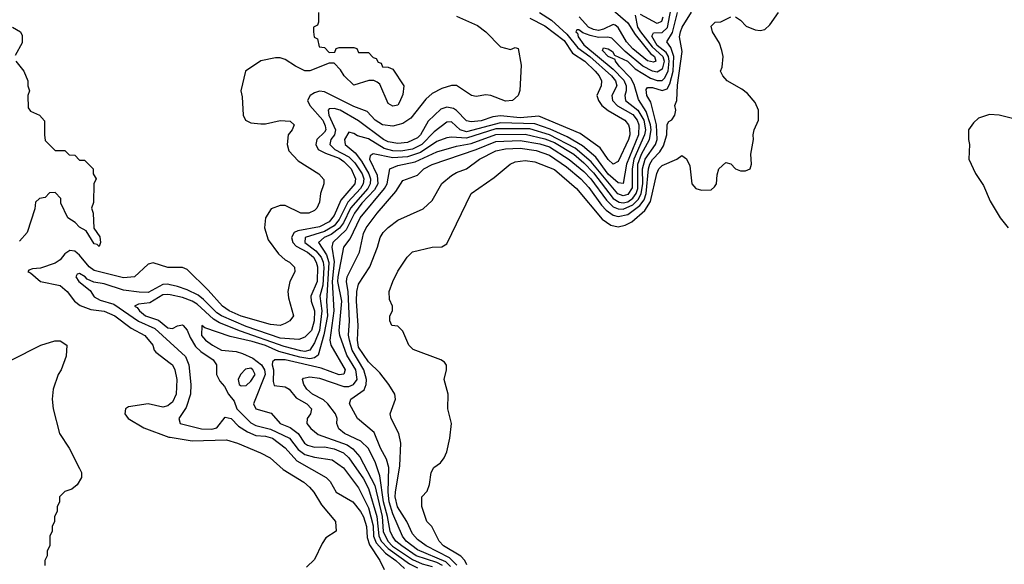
# Model space of a CAD drawing. Header units: inches. Extents: x 2710751 to 2829008, y 857003 to 965602.
# Tile 194 of 256: x 2719385 to 2723408, y 936455 to 938680. Entities that reach past the tile are written whole.
import ezdxf

# ---------------------------------------------------------------- set-up
doc = ezdxf.new("R2010")
doc.units = ezdxf.units.IN
doc.header["$MEASUREMENT"] = 0
doc.layers.add('C7913', color=7, linetype='Continuous')
doc.layers.add('C7923', color=7, linetype='Continuous')

msp = doc.modelspace()

# ---------------------------------------------------------------- linework, layer by layer
at = {"layer": 'C7913', "color": 2}
for points, elevation in [([(2719355.3, 938650), (2719388, 938630), (2719395.1, 938615.1), (2719394.8, 938585.2), (2719366.6, 938533.4)], 38), ([(2719369.3, 938510), (2719402, 938470), (2719418, 938430), (2719418, 938410), (2719426, 938390), (2719418, 938370), (2719420.4, 938320.4), (2719430, 938306), (2719466, 938290), (2719487.3, 938267.3), (2719486, 938210), (2719490, 938186), (2719530, 938146), (2719570, 938146), (2719587.3, 938127.3), (2719610, 938126), (2719630, 938106), (2719650, 938106), (2719686, 938070), (2719686, 938050), (2719698, 938030), (2719688, 938010), (2719687.3, 937932.7), (2719678, 937910), (2719686, 937890), (2719688, 937828), (2719712.9, 937792.9), (2719715.3, 937770), (2719710, 937754), (2719702, 937762), (2719690, 937764.7), (2719656.9, 937816.9), (2719630, 937832), (2719611.3, 937851.3), (2719582, 937870), (2719554, 937930), (2719554, 937950), (2719530, 937974), (2719507.3, 937972.7), (2719490, 937954), (2719466, 937950), (2719450, 937934), (2719447.3, 937907.3), (2719415.3, 937810), (2719384.7, 937775.3)], 38), ([(2720000, 937667.7), (2719990, 937667.7), (2719930, 937686.8), (2719910, 937681), (2719854, 937630), (2719810, 937625.3), (2719690, 937654.7), (2719669, 937670), (2719630, 937718), (2719610, 937733.7), (2719590, 937737.6), (2719570, 937723.8), (2719550, 937698.4), (2719530, 937685.3), (2719470, 937664.9), (2719438, 937662), (2719423.1, 937656.9), (2719418, 937650), (2719430, 937646), (2719470, 937609.7), (2719550, 937594), (2719579.5, 937570), (2719609.5, 937529.5), (2719632.5, 937512.5), (2719676.6, 937496.6), (2719730, 937489.6), (2719774.5, 937470), (2719840.3, 937420.3), (2719896, 937390), (2719928.7, 937350), (2719934, 937330), (2719941.5, 937321.5), (2720000, 937277)], 34), ([(2720000, 937597.3), (2719990, 937599.7), (2719970, 937598), (2719910, 937565.8), (2719873.1, 937566.9), (2719810, 937574.7), (2719730, 937600.8), (2719688, 937608), (2719660.3, 937620.3), (2719653, 937630), (2719630, 937642.8), (2719620.2, 937639.8), (2719614, 937630), (2719627, 937610), (2719673, 937573), (2719690, 937548), (2719713.9, 937533.9), (2719770, 937517.2), (2719870, 937448), (2719937.7, 937417.7), (2720000, 937360.9)], 30), ([(2720000, 937555.2), (2719990, 937557.3), (2719970, 937555.8), (2719916.3, 937523.7), (2719870, 937518), (2719854, 937510), (2719864.7, 937504.7), (2719874.5, 937490), (2719899.5, 937470), (2719951.8, 937451.8), (2719990, 937420.4), (2720000, 937419.6)], 26), ([(2719350, 937288.7), (2719472, 937350), (2719528.4, 937368.4), (2719550, 937368), (2719578, 937350), (2719574.6, 937305.4), (2719555.3, 937250), (2719542, 937230), (2719522, 937170), (2719518, 937130), (2719522, 937090), (2719548, 936990), (2719588, 936930), (2719630, 936846), (2719638, 936830), (2719638, 936810), (2719620.4, 936779.6), (2719598, 936762), (2719570, 936752), (2719548, 936730), (2719548, 936710), (2719538, 936690), (2719538, 936670), (2719528, 936650), (2719528, 936630), (2719518, 936610), (2719518, 936590), (2719508, 936570), (2719508, 936530), (2719498, 936510), (2719498, 936490), (2719488, 936470), (2719488, 936450)], 38), ([(2720000, 937110), (2719990, 937102), (2719970, 937097), (2719910, 937110.6), (2719830, 937098), (2719818, 937090), (2719815.3, 937070), (2719828, 937050), (2719892.5, 937012.5), (2719994.7, 936974.7), (2720000, 936973.8)], 34)]:
    msp.add_lwpolyline(points, dxfattribs=dict(at, elevation=elevation))
at = {"layer": 'C7923', "color": 2}
for points, elevation in [([(2721112.2, 936450), (2721090, 936462.7), (2721005.6, 936490), (2720945.8, 936530), (2720922.5, 936550), (2720908.2, 936570), (2720898.5, 936590), (2720888.2, 936650), (2720871.6, 936710), (2720855.9, 936815.9), (2720839.1, 936870), (2720810, 936927.6), (2720778.6, 936958.6), (2720712.3, 936990), (2720688.8, 937008.8), (2720680.7, 937030), (2720682.9, 937050), (2720675.6, 937070), (2720644, 937110), (2720626.4, 937126.4), (2720581.6, 937150), (2720558.7, 937170), (2720545.6, 937190), (2720541.2, 937210), (2720545.1, 937214.9), (2720570, 937220.4), (2720610, 937214.9), (2720710, 937180.7), (2720730, 937181.2), (2720749.6, 937190), (2720763.5, 937210), (2720758.6, 937250), (2720722.3, 937310), (2720692.7, 937390), (2720690.8, 937410), (2720701.4, 937530), (2720685.4, 937610), (2720686.1, 937630), (2720709.7, 937750), (2720735.1, 937784.9), (2720776.4, 937870), (2720876.1, 937990), (2720886.6, 938010), (2720897, 938070), (2720930, 938084.7), (2721001.2, 938098.8), (2721090, 938139.7), (2721170, 938163.2), (2721230, 938174.8), (2721330, 938210.7), (2721450, 938211.9), (2721530, 938193.5), (2721570, 938178), (2721649, 938130), (2721690, 938095.2), (2721730, 938053.7), (2721810, 937949.3), (2721834.3, 937934.3), (2721850, 937931.5), (2721870, 937936.4), (2721890, 937950.2), (2721903.6, 937970), (2721909.9, 937990), (2721911, 938090), (2721925.3, 938130), (2721958.7, 938190), (2721965.2, 938230), (2721962.3, 938250), (2721944.7, 938304.7), (2721913.6, 938353.6), (2721895.5, 938415.5), (2721881.6, 938441.6), (2721834.7, 938490), (2721818.7, 938510), (2721818, 938518), (2721789.7, 938530), (2721766.2, 938553.8), (2721770, 938564.7), (2721790, 938561.6), (2721807.3, 938550), (2721815.3, 938535.3), (2721868.5, 938510), (2721899.8, 938479.8), (2721961.6, 938441.6), (2721990, 938431), (2722010, 938431.3), (2722019.5, 938440.5), (2722034.1, 938470), (2722038.1, 938510), (2722035.5, 938530), (2722025.7, 938545.6), (2721990, 938574.6), (2721967.3, 938612.7), (2721974.2, 938625.8), (2722010, 938627.6), (2722032.2, 938647.8), (2722051.2, 938748.8)], 14), ([(2720606, 938710), (2720606, 938670), (2720602, 938658), (2720586, 938650), (2720586, 938630), (2720588.4, 938608.4), (2720602, 938602), (2720608.9, 938568.9), (2720630, 938566), (2720650, 938546), (2720672.7, 938547.3), (2720678, 938562), (2720690, 938566), (2720750, 938566), (2720762, 938562), (2720770, 938546), (2720810, 938546), (2720830, 938526), (2720842, 938522), (2720850, 938506), (2720862, 938502), (2720867.3, 938487.3), (2720890, 938486), (2720910, 938478), (2720954, 938410), (2720950, 938374), (2720937.5, 938342.5), (2720930, 938331.3), (2720910, 938326.8), (2720890, 938338), (2720856, 938416), (2720845.4, 938425.4), (2720832, 938432), (2720811.6, 938431.6), (2720750, 938412), (2720711.3, 938450), (2720695.3, 938475.3), (2720670, 938502), (2720650, 938502), (2720570, 938471.3), (2720550, 938471.3), (2720512, 938490), (2720470, 938518), (2720450, 938524.7), (2720430, 938524.7), (2720370, 938511.3), (2720308, 938470), (2720288.7, 938390), (2720294.6, 938365.4), (2720298, 938290), (2720308, 938270), (2720330, 938258), (2720370, 938254), (2720390, 938254), (2720450, 938268), (2720490, 938266), (2720506, 938250), (2720498, 938230), (2720482, 938210), (2720478, 938170), (2720484.7, 938144.7), (2720523.2, 938103.2), (2720608, 938050), (2720627.3, 938027.3), (2720628, 938010), (2720614, 937970), (2720610, 937934), (2720599, 937910), (2720590, 937901), (2720566, 937890), (2720534, 937890), (2720470, 937921), (2720450, 937921), (2720412.9, 937907.1), (2720389.3, 937870.7), (2720385.2, 937830), (2720400.7, 937780.7), (2720442.9, 937722.9), (2720470, 937699), (2720488, 937690), (2720508.4, 937668.4), (2720508.7, 937650), (2720489.2, 937610.8), (2720481.2, 937570), (2720483.7, 937543.7), (2720504, 937470), (2720488.7, 937450), (2720470, 937438.8), (2720449.1, 937430.9), (2720410, 937434), (2720290, 937469.3), (2720241.6, 937490), (2720214, 937510), (2720155.6, 937575.6), (2720070, 937658.8), (2720050, 937667.3), (2720000, 937667.7)], 34), ([(2721170, 938694), (2721255.9, 938655.9), (2721289.2, 938630), (2721349.1, 938569.1), (2721390, 938558), (2721410, 938566), (2721422, 938562), (2721434, 938494), (2721429.1, 938390.9), (2721422, 938370), (2721398, 938350), (2721370, 938347.7), (2721310, 938370.7), (2721290, 938373.4), (2721250, 938366.8), (2721230.6, 938370.6), (2721170, 938411), (2721150, 938411), (2721110, 938398.8), (2721070, 938379.1), (2721044.4, 938355.6), (2720982.8, 938277.2), (2720950, 938256.5), (2720910, 938244.4), (2720867.3, 938250), (2720837.1, 938270), (2720805.3, 938305.2), (2720750, 938324.7), (2720630, 938384.9), (2720610, 938387.6), (2720590, 938381.7), (2720571.8, 938370), (2720561.6, 938350), (2720571.1, 938330), (2720624.1, 938270), (2720633.9, 938246.1), (2720635.3, 938230), (2720630, 938220.4), (2720598.7, 938190), (2720594.7, 938170), (2720604.2, 938150), (2720634, 938134), (2720690, 938113.7), (2720710, 938100.8), (2720738.8, 938070), (2720756.8, 938030), (2720754, 938010), (2720697.9, 937942.1), (2720670, 937880.3), (2720650, 937854), (2720610, 937834), (2720522.2, 937817.8), (2720507, 937810), (2720495.4, 937790), (2720501.7, 937770), (2720514.3, 937754.3), (2720560.5, 937730), (2720585.1, 937710), (2720596.8, 937690), (2720601.5, 937670), (2720601.1, 937610), (2720575.3, 937550), (2720576.4, 937530), (2720589.7, 937490), (2720588.6, 937450), (2720576.9, 937410), (2720550, 937382.4), (2720526.2, 937373.8), (2720450, 937379.3), (2720310, 937426.4), (2720210.3, 937470), (2720190, 937482.9), (2720136.8, 937536.8), (2720113.9, 937553.9), (2720070, 937576.9), (2720030, 937590.3), (2720000, 937597.3)], 30), ([(2721470, 938686), (2721530, 938654.8), (2721610, 938595.1), (2721643.2, 938543.2), (2721694.3, 938510), (2721736.3, 938470), (2721753, 938450), (2721762, 938430), (2721760.9, 938410), (2721743.7, 938370), (2721749.5, 938350), (2721763.6, 938330), (2721789, 938309), (2721857.6, 938270), (2721872.6, 938250), (2721876.1, 938236.1), (2721877.6, 938210), (2721872.7, 938190), (2721830, 938100.5), (2721810, 938090.4), (2721790, 938108.4), (2721756.9, 938156.9), (2721674.5, 938214.5), (2721505.9, 938285.9), (2721430, 938279), (2721350, 938287.8), (2721317.5, 938282.5), (2721270, 938266.7), (2721230, 938262.3), (2721210, 938267), (2721170, 938308.8), (2721156.9, 938316.9), (2721130, 938322.3), (2721105.5, 938314.5), (2721054.2, 938265.8), (2721022.4, 938210), (2721010, 938197.6), (2720970, 938178.5), (2720930, 938173.6), (2720890, 938180.7), (2720872.2, 938190), (2720770, 938266.3), (2720694.9, 938310), (2720670, 938317.7), (2720650, 938315.5), (2720646, 938310), (2720648.7, 938290), (2720675.5, 938230), (2720671.9, 938210), (2720656.4, 938190), (2720652.6, 938170), (2720672.8, 938150), (2720730, 938119.1), (2720755.1, 938095.1), (2720783.9, 938050), (2720790.6, 938030), (2720789.1, 938010), (2720777, 937990), (2720726.1, 937933.9), (2720690, 937863.6), (2720670, 937838.3), (2720630, 937814.7), (2720551.6, 937790), (2720549.7, 937770), (2720595.6, 937735.6), (2720617.4, 937710), (2720625.5, 937690), (2720627.6, 937667.6), (2720624.3, 937595.7), (2720611.9, 937550), (2720619, 937490), (2720610.4, 937410), (2720590, 937360.3), (2720570, 937330.3), (2720550, 937324.6), (2720533.2, 937326.8), (2720465.4, 937345.4), (2720286.9, 937406.9), (2720201.9, 937441.9), (2720177, 937457), (2720110, 937517.2), (2720090, 937530.2), (2720050, 937544.7), (2720000, 937555.2)], 26), ([(2721509.4, 938710), (2721558.3, 938678.3), (2721620.5, 938620.5), (2721665.6, 938565.6), (2721714.8, 938530), (2721803.5, 938450), (2721819.3, 938430), (2721824.4, 938410), (2721804.7, 938370), (2721807.2, 938350), (2721828.1, 938328.1), (2721890, 938293.2), (2721907.9, 938270), (2721914.5, 938250), (2721913.1, 938210), (2721864.7, 938090), (2721850, 938010.7), (2721830, 938013.7), (2721790, 938049.2), (2721738.6, 938118.6), (2721685, 938165), (2721621.6, 938201.6), (2721552.6, 938232.6), (2721490, 938254.3), (2721350, 938258.9), (2721210, 938221.6), (2721184.2, 938230), (2721150, 938263.1), (2721130, 938261.3), (2721078.4, 938221.6), (2721028.5, 938170), (2720990, 938150.9), (2720942.3, 938142.3), (2720910, 938143.9), (2720874.2, 938154.2), (2720810, 938193.2), (2720764.8, 938204.8), (2720750, 938215.5), (2720730, 938221), (2720712.3, 938190), (2720714.5, 938170), (2720756.1, 938136.1), (2720781.8, 938101.8), (2720812, 938050), (2720818.4, 938030), (2720817, 938010), (2720807.6, 937990), (2720736.8, 937910), (2720707.9, 937850), (2720692, 937828), (2720657.2, 937802.8), (2720629.7, 937790), (2720605.7, 937770), (2720639.3, 937719.3), (2720648.3, 937688.3), (2720638.3, 937530), (2720642.5, 937470), (2720627.7, 937392.3), (2720604.4, 937310), (2720590, 937298), (2720570, 937294.2), (2720530, 937300.7), (2720444.1, 937324.1), (2720390, 937348.5), (2720334.5, 937365.5), (2720245.4, 937385.4), (2720141.4, 937421.4), (2720129.4, 937430.6), (2720128, 937390), (2720144.5, 937370), (2720172.3, 937350), (2720210, 937329.7), (2720270, 937324.2), (2720296, 937316), (2720337.2, 937297.2), (2720373.6, 937270), (2720385.7, 937250), (2720387.5, 937230), (2720340.7, 937110), (2720349.4, 937090), (2720412.8, 937072.8), (2720449.4, 937030), (2720490, 937013.5), (2720523.5, 936990), (2720548.6, 936950), (2720561.5, 936941.5), (2720590, 936934), (2720630, 936934.4), (2720670, 936927), (2720707.8, 936910), (2720730, 936889.7), (2720790, 936804.4), (2720810, 936765.1), (2720844.5, 936650), (2720851.8, 936571.8), (2720862.4, 936550), (2720890, 936519.3), (2720977.2, 936457.2), (2721010, 936439.9)], 22), ([(2721899.1, 938699.1), (2721909.3, 938650), (2721921.5, 938630), (2721968.9, 938568.9), (2722012.8, 938530), (2722018, 938510), (2722010, 938477.4), (2721990, 938465.6), (2721970, 938469.4), (2721931.4, 938490), (2721859.2, 938550), (2721804, 938604), (2721788.3, 938608.3), (2721750, 938607.9), (2721716, 938616), (2721685.7, 938625.7), (2721670, 938638), (2721661.5, 938638.5), (2721657.2, 938630), (2721664.4, 938624.4), (2721666.4, 938610), (2721690, 938577.6), (2721810, 938477.8), (2721853.5, 938433.5), (2721862.9, 938410), (2721863.1, 938390), (2721856.9, 938370), (2721860.5, 938350), (2721910, 938309.8), (2721934.6, 938270), (2721941.4, 938230), (2721938.4, 938210), (2721894.8, 938110), (2721887.5, 938070), (2721887.2, 937992.8), (2721870, 937965.2), (2721850, 937960.2), (2721828.3, 937968.3), (2721719.6, 938099.6), (2721655, 938155), (2721550.1, 938210.1), (2721470, 938233.6), (2721330, 938233.4), (2721210, 938195.6), (2721150, 938200.2), (2721130, 938197.4), (2721090, 938182.4), (2721022.4, 938137.6), (2720970, 938120.1), (2720910, 938115.3), (2720830, 938131.8), (2720816.6, 938123.4), (2720814.3, 938110), (2720845.1, 938045.1), (2720848.2, 938010), (2720835.1, 937984.9), (2720783.2, 937930), (2720752.4, 937890), (2720718.7, 937821.3), (2720664.7, 937770), (2720660.4, 937750), (2720670.5, 937690.5), (2720662.3, 937610), (2720668.5, 937490), (2720652.1, 937370), (2720656.9, 937350), (2720714.3, 937250), (2720710, 937231.3), (2720690, 937229), (2720616.3, 937256.3), (2720470, 937290.2), (2720428, 937290), (2720418, 937282), (2720416.9, 937270), (2720422, 937250), (2720421.4, 937201.4), (2720425.4, 937185.4), (2720470, 937179.6), (2720486, 937170), (2720515.4, 937135.4), (2720558, 937110), (2720578, 937090), (2720572.7, 937070), (2720559.3, 937050), (2720558, 937030), (2720575.1, 937010), (2720604.7, 936984.8), (2720722.7, 936942.7), (2720746.4, 936926.4), (2720774.5, 936894.5), (2720836.5, 936776.5), (2720866.1, 936650), (2720869.5, 936589.5), (2720889.2, 936550), (2720908.9, 936528.9), (2720990, 936474.7), (2721030, 936456.2), (2721070, 936446.5)], 18), ([(2721145.3, 936445.3), (2721125.7, 936465.6), (2721010, 936514), (2720964.2, 936550), (2720948.7, 936570), (2720910, 936660.5), (2720894.3, 936710), (2720890.6, 936749.4), (2720892.9, 936850), (2720884.2, 936884.2), (2720859.1, 936930), (2720833.3, 936993.3), (2720766, 937050), (2720732.3, 937110), (2720738, 937130), (2720792.1, 937167.9), (2720801, 937190), (2720802.4, 937210), (2720790.8, 937250), (2720743.4, 937330), (2720732.1, 937370), (2720729, 937391), (2720733, 937450), (2720727.8, 937567.8), (2720720.8, 937610), (2720722.7, 937630), (2720773.3, 937730), (2720790, 937806), (2720800.5, 937830), (2720845.1, 937890), (2720922, 937978), (2720950, 938022.8), (2721010, 938044.9), (2721036.2, 938070), (2721070, 938088.8), (2721250, 938150.2), (2721330, 938182.2), (2721430, 938186.4), (2721510, 938172.7), (2721550, 938160.5), (2721630, 938108.4), (2721690, 938059.2), (2721718.5, 938030), (2721782.7, 937942.7), (2721810, 937916), (2721830, 937906.6), (2721850, 937906), (2721890, 937923.7), (2721913.4, 937946.6), (2721924.4, 937970), (2721930.4, 938010), (2721929.9, 938070), (2721940.2, 938110), (2721982.5, 938170), (2721989.9, 938190.1), (2721986.6, 938250), (2721963.2, 938343.2), (2721946.8, 938370), (2721944.9, 938395.1), (2721950, 938403), (2721970, 938403.6), (2722010, 938390.2), (2722030, 938397.4), (2722041.8, 938418.2), (2722055.4, 938470), (2722057.2, 938530), (2722045.7, 938565.7), (2722029.6, 938590), (2722052.2, 938627.8), (2722072.9, 938710)], 10), ([(2721171.5, 936451.5), (2721141.3, 936481.3), (2721045.6, 936530), (2721010, 936555.8), (2720990, 936579.6), (2720967.4, 936630), (2720928.2, 936690), (2720919.8, 936730), (2720920.7, 936750), (2720937.7, 936857.7), (2720942, 936950), (2720934, 936990), (2720902.7, 937050), (2720899.3, 937070), (2720921.2, 937130), (2720917.2, 937150), (2720893.2, 937190), (2720856.9, 937236.9), (2720810, 937282), (2720770, 937342), (2720765, 937370), (2720768, 937430), (2720760.8, 937530), (2720762.7, 937570), (2720770, 937598.8), (2720816.2, 937670), (2720847.6, 937750), (2720858, 937790), (2720870, 937810.8), (2720890, 937830.8), (2720930, 937860.7), (2721033.4, 937906.6), (2721070, 937941), (2721109.6, 938010.4), (2721150, 938044), (2721170, 938056.3), (2721210, 938070.6), (2721263.7, 938110), (2721330, 938144), (2721370, 938152.1), (2721430, 938154.5), (2721494.9, 938145.1), (2721550, 938127.1), (2721618.9, 938078.9), (2721677.3, 938030), (2721710, 937994), (2721762.6, 937922.6), (2721781.8, 937901.8), (2721810, 937882), (2721830, 937876), (2721870, 937883.8), (2721919.2, 937920.8), (2721936, 937944), (2721944.8, 937970), (2721954.5, 938070), (2721960.2, 938090), (2721970, 938108.8), (2722000.2, 938139.8), (2722015.4, 938164.6), (2722028.7, 938210), (2722030, 938252), (2722036.5, 938263.5), (2722050, 938271.3), (2722061.2, 938290), (2722065.2, 938310), (2722061.2, 938330), (2722069.5, 938350.5), (2722072.5, 938412.5), (2722091.6, 938550), (2722081.2, 938610), (2722085.3, 938630), (2722091.2, 938650), (2722129.8, 938710.2)], 6), ([(2721212.2, 936452.2), (2721203.5, 936470), (2721187.5, 936487.5), (2721117, 936530), (2721099.5, 936550), (2721069.4, 936609.4), (2721049, 936630), (2721028.4, 936691.6), (2721028.7, 936730), (2721050, 936754), (2721059.3, 936780.7), (2721066.6, 936830), (2721077.2, 936850), (2721104, 936870), (2721119, 936890), (2721130, 936914), (2721142.7, 936970), (2721149.2, 937030), (2721134, 937090), (2721135.3, 937150), (2721119, 937210), (2721128.7, 937250), (2721128.4, 937268.4), (2721120.4, 937280.4), (2721106, 937290), (2720992.9, 937332.9), (2720975.3, 937350), (2720950, 937408), (2720930, 937428), (2720906, 937430), (2720898, 937450), (2720898, 937470), (2720908, 937490), (2720908, 937510), (2720896.4, 937536.4), (2720895.3, 937570), (2720909, 937610), (2720930, 937652), (2720968.7, 937710), (2720990, 937731), (2721070, 937751), (2721110, 937751.3), (2721130, 937764.7), (2721229.6, 937970.4), (2721324.1, 938035.9), (2721389, 938090), (2721410, 938099.3), (2721450, 938104.4), (2721490, 938098.7), (2721570, 938068.5), (2721660.4, 937990), (2721765.2, 937865.2), (2721799.9, 937839.9), (2721830, 937833.1), (2721858.9, 937841.1), (2721885.4, 937854.6), (2721939.7, 937900.3), (2721962.7, 937937.3), (2721988, 938052), (2721996.2, 938070), (2722010, 938083.8), (2722069.3, 938110.7), (2722090, 938124.7), (2722110, 938111.3), (2722123.4, 938083.4), (2722130.5, 938010), (2722147.3, 937990), (2722170, 937983.1), (2722210, 937985.5), (2722223.3, 937996.7), (2722232, 938010), (2722234.2, 938045.8), (2722241.2, 938070), (2722270, 938096), (2722290, 938091), (2722310, 938071.3), (2722330, 938062.8), (2722350, 938062.8), (2722369.1, 938070.9), (2722374.5, 938090), (2722372, 938130), (2722382.7, 938190), (2722381.2, 938210), (2722385.2, 938230), (2722402.9, 938270), (2722403.6, 938310), (2722390, 938341.2), (2722358.3, 938378.3), (2722335.9, 938395.9), (2722275.3, 938430), (2722258, 938450), (2722248.7, 938470), (2722254.6, 938485.4), (2722259, 938530), (2722253.6, 938553.6), (2722244.7, 938584.7), (2722215.3, 938630), (2722210, 938654), (2722226, 938670), (2722250, 938671), (2722290, 938691.3)], 2), ([(2721810, 938718.3), (2721870, 938667.6), (2721899.7, 938619.7), (2721962.4, 938542.4), (2721978.5, 938530), (2721983.7, 938510), (2721974.2, 938505.8), (2721950, 938511.8), (2721890, 938560.8), (2721864.7, 938590), (2721830, 938648.2), (2721817.4, 938657.4), (2721810, 938660.4), (2721770, 938640.7), (2721750, 938636), (2721730, 938640.2), (2721709.6, 938649.6), (2721671.2, 938691.2)], 22), ([(2722012.3, 938690), (2722007, 938673), (2721990, 938664.7), (2721921.7, 938701.7)], 18), ([(2722310, 938691.3), (2722330, 938678), (2722353.4, 938653.4), (2722390, 938639.1), (2722410, 938636.3), (2722430, 938640.5), (2722450, 938658.8), (2722485.2, 938710)], 2), ([(2723468, 938270), (2723386, 938290), (2723346.8, 938293.2), (2723302, 938278), (2723281.4, 938258.6), (2723261, 938230), (2723261, 938190), (2723266, 938170), (2723262.8, 938110), (2723290, 938051.3), (2723322, 938002), (2723350, 937938), (2723390.7, 937870), (2723424, 937830)], 2), ([(2720000, 937419.6), (2720010, 937418.7), (2720030, 937429.6), (2720050, 937433), (2720053.6, 937430), (2720070, 937411.8), (2720081.7, 937381.7), (2720104.2, 937344.2), (2720124.8, 937324.8), (2720176.2, 937290), (2720189.6, 937270), (2720189.6, 937230), (2720203.3, 937203.3), (2720222, 937182), (2720239, 937150), (2720261.2, 937121.2), (2720272.8, 937090), (2720330, 937032.8), (2720350, 937021.5), (2720410, 937006.8), (2720487.6, 936970), (2720523.5, 936923.5), (2720550, 936903.1), (2720590, 936892), (2720661.3, 936881.3), (2720708.8, 936848.8), (2720770, 936767), (2720810, 936686), (2720830, 936612.7), (2720830.9, 936570), (2720842.2, 936542.2), (2720879.8, 936499.8), (2720921.5, 936470), (2720957.3, 936437.3)], 26), ([(2720000, 937360.9), (2720063.3, 937303.3), (2720076.2, 937270), (2720085.1, 937190), (2720082.9, 937150), (2720065.1, 937094.9), (2720036, 937050), (2720041.2, 937030), (2720128.7, 937008.7), (2720170, 937006.6), (2720190, 937013), (2720224.6, 937055.4), (2720249, 937050), (2720279.6, 937019.6), (2720315.7, 936995.7), (2720350, 936981.8), (2720390, 936978.4), (2720418.7, 936970), (2720470, 936931.1), (2720518, 936878), (2720637.2, 936810), (2720653, 936793), (2720678, 936750), (2720746.6, 936710), (2720778, 936670), (2720790, 936649.3), (2720801.5, 936610), (2720804.2, 936564.2), (2720813.9, 936533.9), (2720856.2, 936470), (2720874, 936434)], 30), ([(2720000, 937277), (2720010, 937269.4), (2720019.1, 937250), (2720026.9, 937210), (2720024, 937150), (2720010, 937118), (2720000, 937110)], 34), ([(2720000, 936973.8), (2720090, 936959.7), (2720230, 936962.9), (2720275.3, 936950), (2720368.7, 936910), (2720408.7, 936890), (2720461.7, 936841.7), (2720546, 936790), (2720569.4, 936770), (2720586.6, 936750), (2720618, 936698), (2720675.3, 936630), (2720678, 936590), (2720636.4, 936563.6), (2720620.4, 936539.6), (2720590, 936474), (2720556.4, 936443.6)], 34)]:
    msp.add_lwpolyline(points, dxfattribs=dict(at, elevation=elevation))
at = {"layer": 'C7923', "color": 2, "elevation": 26}
msp.add_lwpolyline([(2720330, 937255.6), (2720308.3, 937251.7), (2720286.8, 937230), (2720278, 937210), (2720282, 937190), (2720290, 937184.7), (2720310, 937186), (2720330, 937202.8), (2720346.6, 937230), (2720338, 937250)], close=True, dxfattribs=at)

doc.saveas('drawing.dxf')
